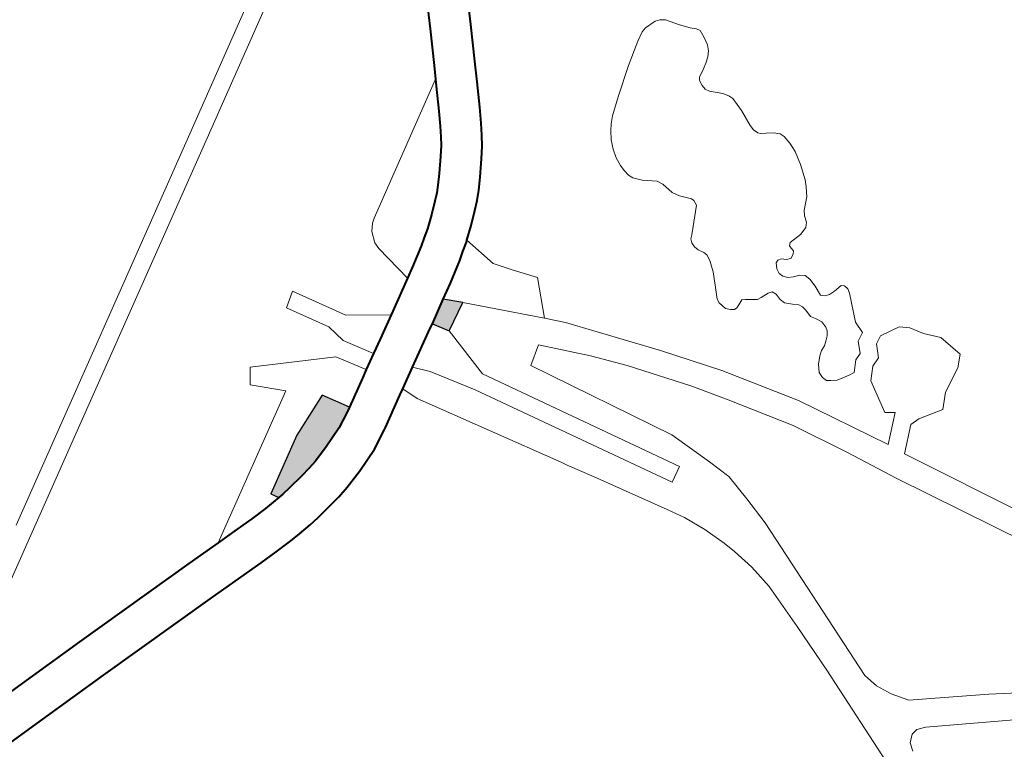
# Model space of a CAD drawing. Header units: metres. Extents: x 148316 to 148653, y 486436 to 486744.
# Tile 74 of 110: x 148541.3 to 148544.65, y 486726.18 to 486728.67. Entities that reach past the tile are written whole.
import ezdxf

# ---------------------------------------------------------------- set-up
doc = ezdxf.new("R2010")
doc.units = ezdxf.units.M
doc.header["$MEASUREMENT"] = 0
for name, color, linetype, lineweight in [('WVB-pen-brm-dik 018', 6, 'Continuous', 13), ('WVB-pen-dik 035', 1, 'Continuous', 40), ('WVB-raster-20%', 254, 'Continuous', 30), ('WVB-raster-60%', 253, 'Continuous', 30)]:
    doc.layers.add(name, color=color, linetype=linetype, lineweight=lineweight)

# ---------------------------------------------------------------- blocks, each defined once
blk = doc.blocks.new('INZET')
at = {"layer": 'WVB-raster-20%'}
for points in [[(-0.089831, -0.01951), (-0.089993, -0.019246), (-0.0896, -0.019014), (-0.089361, -0.019252)], [(-0.093839, -0.020141), (-0.093916, -0.020011), (-0.092977, -0.019453), (-0.092229, -0.019149), (-0.091968, -0.019587), (-0.092024, -0.01962), (-0.092037, -0.019627), (-0.09232, -0.019772), (-0.092682, -0.019908), (-0.092972, -0.019998), (-0.09314, -0.020037), (-0.093309, -0.020067), (-0.093596, -0.020114), (-0.09375, -0.020134)]]:
    blk.add_hatch(color=256, dxfattribs=at).paths.add_polyline_path(points)
at = {"layer": 'WVB-pen-brm-dik 018'}
for p, q in [((-0.091581, -0.014273), (-0.088157, -0.012237)), ((-0.088157, -0.012237), (-0.091581, -0.014273)), ((-0.088004, -0.012495), (-0.091428, -0.014531)), ((-0.091428, -0.014531), (-0.088004, -0.012495)), ((-0.09776, -0.017928), (-0.091581, -0.014273)), ((-0.091581, -0.014273), (-0.09776, -0.017928)), ((-0.091428, -0.014531), (-0.097608, -0.018186)), ((-0.097608, -0.018186), (-0.091428, -0.014531)), ((-0.087114, -0.015133), (-0.086881, -0.014708)), ((-0.086267, -0.015045), (-0.086502, -0.015472)), ((-0.087419, -0.01568), (-0.087114, -0.015133)), ((-0.086502, -0.015472), (-0.086808, -0.016021)), ((-0.087534, -0.015885), (-0.087419, -0.01568)), ((-0.089759, -0.017208), (-0.087534, -0.015885)), ((-0.087534, -0.015885), (-0.089759, -0.017208)), ((-0.087593, -0.015989), (-0.087534, -0.015885)), ((-0.087801, -0.016361), (-0.087593, -0.015989)), ((-0.086808, -0.016021), (-0.086982, -0.016331)), ((-0.087934, -0.016584), (-0.087801, -0.016361)), ((-0.086982, -0.016331), (-0.087195, -0.016711)), ((-0.088028, -0.016736), (-0.087934, -0.016584)), ((-0.088112, -0.016858), (-0.088028, -0.016736)), ((-0.087195, -0.016711), (-0.087335, -0.016947)), ((-0.088227, -0.017005), (-0.088112, -0.016858)), ((-0.088414, -0.01723), (-0.088227, -0.017005)), ((-0.087335, -0.016947), (-0.087441, -0.017119)), ((-0.089919, -0.017368), (-0.08983, -0.017263)), ((-0.08983, -0.017263), (-0.089919, -0.017368)), ((-0.08983, -0.017263), (-0.089759, -0.017208)), ((-0.089759, -0.017208), (-0.08983, -0.017263)), ((-0.088546, -0.017378), (-0.088414, -0.01723)), ((-0.087547, -0.017273), (-0.087683, -0.017445)), ((-0.087441, -0.017119), (-0.087547, -0.017273)), ((-0.084199, -0.01727), (-0.08435, -0.017354)), ((-0.084199, -0.01727), (-0.08435, -0.017354)), ((-0.084112, -0.017246), (-0.084199, -0.01727)), ((-0.084112, -0.017246), (-0.084199, -0.01727)), ((-0.083911, -0.017246), (-0.084112, -0.017246)), ((-0.083911, -0.017246), (-0.084112, -0.017246)), ((-0.083834, -0.017279), (-0.083911, -0.017246)), ((-0.083834, -0.017279), (-0.083911, -0.017246)), ((-0.09186, -0.017587), (-0.091615, -0.017412)), ((-0.091615, -0.017412), (-0.09186, -0.017587)), ((-0.091615, -0.017412), (-0.09111, -0.018275)), ((-0.09111, -0.018275), (-0.091615, -0.017412)), ((-0.08999, -0.017556), (-0.089919, -0.017368)), ((-0.089919, -0.017368), (-0.08999, -0.017556)), ((-0.088637, -0.017473), (-0.088546, -0.017378)), ((-0.087683, -0.017445), (-0.087883, -0.017687)), ((-0.08435, -0.017354), (-0.084718, -0.0176)), ((-0.08435, -0.017354), (-0.084718, -0.0176)), ((-0.083757, -0.017333), (-0.083834, -0.017279)), ((-0.083757, -0.017333), (-0.083834, -0.017279)), ((-0.083611, -0.017543), (-0.083757, -0.017333)), ((-0.083611, -0.017543), (-0.083757, -0.017333)), ((-0.091461, -0.018269), (-0.09186, -0.017587)), ((-0.09186, -0.017587), (-0.091461, -0.018269)), ((-0.089993, -0.017676), (-0.08999, -0.017556)), ((-0.08999, -0.017556), (-0.089993, -0.017676)), ((-0.088928, -0.017728), (-0.088747, -0.017571)), ((-0.088747, -0.017571), (-0.088637, -0.017473)), ((-0.084718, -0.0176), (-0.085175, -0.017935)), ((-0.084718, -0.0176), (-0.085175, -0.017935)), ((-0.083494, -0.017687), (-0.083611, -0.017543)), ((-0.083494, -0.017687), (-0.083611, -0.017543)), ((-0.089886, -0.01837), (-0.089993, -0.017676)), ((-0.089993, -0.017676), (-0.089886, -0.01837)), ((-0.089126, -0.017883), (-0.088928, -0.017728)), ((-0.087883, -0.017687), (-0.088031, -0.017852)), ((-0.083414, -0.017765), (-0.083494, -0.017687)), ((-0.083414, -0.017765), (-0.083494, -0.017687)), ((-0.08338, -0.017825), (-0.083414, -0.017765)), ((-0.08338, -0.017825), (-0.083414, -0.017765)), ((-0.089256, -0.017971), (-0.089126, -0.017883)), ((-0.088031, -0.017852), (-0.088151, -0.017979)), ((-0.085175, -0.017935), (-0.08544, -0.018139)), ((-0.085175, -0.017935), (-0.08544, -0.018139)), ((-0.083392, -0.01796), (-0.08338, -0.017825)), ((-0.083392, -0.01796), (-0.08338, -0.017825)), ((-0.093126, -0.018293), (-0.09295, -0.01805)), ((-0.09295, -0.01805), (-0.093126, -0.018293)), ((-0.09295, -0.01805), (-0.091657, -0.018753)), ((-0.091657, -0.018753), (-0.09295, -0.01805)), ((-0.089706, -0.018264), (-0.08938, -0.018059)), ((-0.08938, -0.018059), (-0.089256, -0.017971)), ((-0.088286, -0.018097), (-0.088483, -0.018269)), ((-0.088151, -0.017979), (-0.088286, -0.018097)), ((-0.083466, -0.018188), (-0.083417, -0.018095)), ((-0.083466, -0.018188), (-0.083417, -0.018095)), ((-0.083417, -0.018095), (-0.083392, -0.01796)), ((-0.083417, -0.018095), (-0.083392, -0.01796)), ((-0.097608, -0.018186), (-0.101085, -0.020238)), ((-0.101085, -0.020238), (-0.097608, -0.018186)), ((-0.0914, -0.018599), (-0.091461, -0.018269)), ((-0.091461, -0.018269), (-0.0914, -0.018599)), ((-0.09111, -0.018275), (-0.090477, -0.018718)), ((-0.090477, -0.018718), (-0.09111, -0.018275)), ((-0.089886, -0.01837), (-0.089706, -0.018264)), ((-0.088483, -0.018269), (-0.088687, -0.018428)), ((-0.085536, -0.018241), (-0.085607, -0.018331)), ((-0.085536, -0.018241), (-0.085607, -0.018331)), ((-0.08544, -0.018139), (-0.085536, -0.018241)), ((-0.08544, -0.018139), (-0.085536, -0.018241)), ((-0.083621, -0.018333), (-0.083531, -0.018264)), ((-0.083621, -0.018333), (-0.083531, -0.018264)), ((-0.083531, -0.018264), (-0.083466, -0.018188)), ((-0.083531, -0.018264), (-0.083466, -0.018188)), ((-0.092691, -0.01873), (-0.093126, -0.018293)), ((-0.093126, -0.018293), (-0.092691, -0.01873)), ((-0.090418, -0.018684), (-0.089886, -0.01837)), ((-0.088714, -0.01845), (-0.088857, -0.018545)), ((-0.088687, -0.018428), (-0.088714, -0.01845)), ((-0.088554, -0.019011), (-0.088687, -0.018428)), ((-0.088687, -0.018428), (-0.088554, -0.019011)), ((-0.085607, -0.018331), (-0.085697, -0.01846)), ((-0.085607, -0.018331), (-0.085697, -0.01846)), ((-0.083846, -0.018459), (-0.083751, -0.018411)), ((-0.083846, -0.018459), (-0.083751, -0.018411)), ((-0.083751, -0.018411), (-0.083621, -0.018333)), ((-0.083751, -0.018411), (-0.083621, -0.018333)), ((-0.091103, -0.019081), (-0.0914, -0.018599)), ((-0.0914, -0.018599), (-0.091103, -0.019081)), ((-0.088857, -0.018545), (-0.08899, -0.018641)), ((-0.085762, -0.01861), (-0.085802, -0.018763)), ((-0.085762, -0.01861), (-0.085802, -0.018763)), ((-0.085697, -0.01846), (-0.085762, -0.01861)), ((-0.085697, -0.01846), (-0.085762, -0.01861)), ((-0.083896, -0.018603), (-0.08388, -0.01851)), ((-0.083896, -0.018603), (-0.08388, -0.01851)), ((-0.08389, -0.018684), (-0.083896, -0.018603)), ((-0.08389, -0.018684), (-0.083896, -0.018603)), ((-0.08388, -0.01851), (-0.083846, -0.018459)), ((-0.08388, -0.01851), (-0.083846, -0.018459)), ((-0.095132, -0.02017), (-0.092691, -0.01873)), ((-0.092691, -0.01873), (-0.095132, -0.02017)), ((-0.091657, -0.018753), (-0.091363, -0.019231)), ((-0.091363, -0.019231), (-0.091657, -0.018753)), ((-0.090869, -0.018945), (-0.090477, -0.018718)), ((-0.090477, -0.018718), (-0.090418, -0.018684)), ((-0.08899, -0.018641), (-0.089342, -0.018862)), ((-0.085802, -0.018763), (-0.085818, -0.01891)), ((-0.085802, -0.018763), (-0.085818, -0.01891)), ((-0.083846, -0.018756), (-0.08389, -0.018684)), ((-0.083846, -0.018756), (-0.08389, -0.018684)), ((-0.083686, -0.018921), (-0.083846, -0.018756)), ((-0.083686, -0.018921), (-0.083846, -0.018756)), ((-0.091103, -0.019081), (-0.090869, -0.018945)), ((-0.089342, -0.018862), (-0.0896, -0.019014)), ((-0.085818, -0.01891), (-0.085818, -0.019018)), ((-0.085818, -0.01891), (-0.085818, -0.019018)), ((-0.083624, -0.019013), (-0.083686, -0.018921)), ((-0.083624, -0.019013), (-0.083686, -0.018921)), ((-0.091363, -0.019231), (-0.091103, -0.019081)), ((-0.0896, -0.019014), (-0.089361, -0.019252)), ((-0.088353, -0.019289), (-0.088554, -0.019011)), ((-0.088554, -0.019011), (-0.088353, -0.019289)), ((-0.085818, -0.019018), (-0.085805, -0.019123)), ((-0.085818, -0.019018), (-0.085805, -0.019123)), ((-0.085805, -0.019123), (-0.085771, -0.019201)), ((-0.085805, -0.019123), (-0.085771, -0.019201)), ((-0.083599, -0.019088), (-0.083624, -0.019013)), ((-0.083599, -0.019088), (-0.083624, -0.019013)), ((-0.083596, -0.019342), (-0.083599, -0.019088)), ((-0.083596, -0.019342), (-0.083599, -0.019088)), ((-0.092977, -0.019453), (-0.092229, -0.019149)), ((-0.092229, -0.019149), (-0.091968, -0.019587)), ((-0.091504, -0.019313), (-0.091363, -0.019231)), ((-0.090065, -0.019288), (-0.090518, -0.019551)), ((-0.089993, -0.019246), (-0.090065, -0.019288)), ((-0.089831, -0.01951), (-0.089993, -0.019246)), ((-0.089361, -0.019252), (-0.089831, -0.01951)), ((-0.089361, -0.019252), (-0.088381, -0.020281)), ((-0.088381, -0.020281), (-0.089361, -0.019252)), ((-0.088075, -0.019642), (-0.088353, -0.019289)), ((-0.088353, -0.019289), (-0.088075, -0.019642)), ((-0.085771, -0.019201), (-0.085663, -0.019324)), ((-0.085771, -0.019201), (-0.085663, -0.019324)), ((-0.093916, -0.020011), (-0.092977, -0.019453)), ((-0.091968, -0.019587), (-0.091504, -0.019313)), ((-0.085663, -0.019324), (-0.085465, -0.019486)), ((-0.085663, -0.019324), (-0.085465, -0.019486)), ((-0.083621, -0.019635), (-0.083596, -0.019342)), ((-0.083621, -0.019635), (-0.083596, -0.019342)), ((-0.090518, -0.019551), (-0.090697, -0.019655)), ((-0.089791, -0.020437), (-0.089831, -0.01951)), ((-0.089831, -0.01951), (-0.089791, -0.020437)), ((-0.085465, -0.019486), (-0.085415, -0.019588)), ((-0.085465, -0.019486), (-0.085415, -0.019588)), ((-0.085415, -0.019588), (-0.085369, -0.019795)), ((-0.085415, -0.019588), (-0.085369, -0.019795)), ((-0.090697, -0.019655), (-0.091046, -0.019857)), ((-0.090697, -0.019655), (-0.090498, -0.019889)), ((-0.090498, -0.019889), (-0.090697, -0.019655)), ((-0.088381, -0.020281), (-0.088075, -0.019642)), ((-0.088075, -0.019642), (-0.088381, -0.020281)), ((-0.085369, -0.019795), (-0.085301, -0.019915)), ((-0.085369, -0.019795), (-0.085301, -0.019915)), ((-0.083621, -0.019731), (-0.083621, -0.019635)), ((-0.083621, -0.019731), (-0.083621, -0.019635)), ((-0.083587, -0.019812), (-0.083621, -0.019731)), ((-0.083587, -0.019812), (-0.083621, -0.019731)), ((-0.091151, -0.019917), (-0.091668, -0.020223)), ((-0.091046, -0.019857), (-0.091151, -0.019917)), ((-0.091046, -0.019857), (-0.090941, -0.020134)), ((-0.090941, -0.020134), (-0.091046, -0.019857)), ((-0.090498, -0.019889), (-0.090052, -0.020584)), ((-0.090052, -0.020584), (-0.090498, -0.019889)), ((-0.085301, -0.019915), (-0.085162, -0.020071)), ((-0.085301, -0.019915), (-0.085162, -0.020071)), ((-0.083553, -0.019854), (-0.083587, -0.019812)), ((-0.083553, -0.019854), (-0.083587, -0.019812)), ((-0.083478, -0.019899), (-0.083553, -0.019854)), ((-0.083478, -0.019899), (-0.083553, -0.019854)), ((-0.083373, -0.019965), (-0.083478, -0.019899)), ((-0.083373, -0.019965), (-0.083478, -0.019899)), ((-0.093839, -0.020141), (-0.093916, -0.020011)), ((-0.085162, -0.020071), (-0.085143, -0.020119)), ((-0.085162, -0.020071), (-0.085143, -0.020119)), ((-0.085143, -0.020119), (-0.085156, -0.020212)), ((-0.085143, -0.020119), (-0.085156, -0.020212)), ((-0.08329, -0.020046), (-0.083373, -0.019965)), ((-0.08329, -0.020046), (-0.083373, -0.019965)), ((-0.083259, -0.020123), (-0.08329, -0.020046)), ((-0.083259, -0.020123), (-0.08329, -0.020046)), ((-0.083247, -0.02027), (-0.083259, -0.020123)), ((-0.083247, -0.02027), (-0.083259, -0.020123)), ((-0.099311, -0.020189), (-0.098034, -0.020178)), ((-0.098034, -0.020178), (-0.095744, -0.02017)), ((-0.095744, -0.02017), (-0.095132, -0.02017)), ((-0.095132, -0.02017), (-0.094732, -0.02017)), ((-0.094732, -0.02017), (-0.094424, -0.02017)), ((-0.094424, -0.02017), (-0.094132, -0.020162)), ((-0.094132, -0.020162), (-0.093966, -0.020152)), ((-0.093966, -0.020152), (-0.093839, -0.020141)), ((-0.091699, -0.020241), (-0.092037, -0.020414)), ((-0.091668, -0.020223), (-0.091699, -0.020241)), ((-0.090941, -0.020134), (-0.089568, -0.022454)), ((-0.089568, -0.022454), (-0.090941, -0.020134)), ((-0.088133, -0.020542), (-0.088381, -0.020281)), ((-0.088381, -0.020281), (-0.088133, -0.020542)), ((-0.085156, -0.020212), (-0.085514, -0.020578)), ((-0.085156, -0.020212), (-0.085514, -0.020578)), ((-0.083259, -0.020441), (-0.083247, -0.02027)), ((-0.083259, -0.020441), (-0.083247, -0.02027)), ((-0.092037, -0.020414), (-0.092455, -0.02057)), ((-0.087971, -0.023668), (-0.089791, -0.020437)), ((-0.089791, -0.020437), (-0.087971, -0.023668)), ((-0.083312, -0.020672), (-0.083259, -0.020441)), ((-0.083312, -0.020672), (-0.083259, -0.020441)), ((-0.092455, -0.02057), (-0.09279, -0.020675)), ((-0.090052, -0.020584), (-0.088232, -0.023815)), ((-0.088232, -0.023815), (-0.090052, -0.020584)), ((-0.089038, -0.020798), (-0.088728, -0.020588)), ((-0.088728, -0.020588), (-0.089038, -0.020798)), ((-0.088728, -0.020588), (-0.088113, -0.021253)), ((-0.088113, -0.021253), (-0.088728, -0.020588)), ((-0.087089, -0.021874), (-0.088133, -0.020542)), ((-0.088133, -0.020542), (-0.087089, -0.021874)), ((-0.085566, -0.020623), (-0.085594, -0.020686)), ((-0.085566, -0.020623), (-0.085594, -0.020686)), ((-0.085514, -0.020578), (-0.085566, -0.020623)), ((-0.085514, -0.020578), (-0.085566, -0.020623)), ((-0.093191, -0.020757), (-0.093495, -0.020807)), ((-0.093, -0.020723), (-0.093191, -0.020757)), ((-0.09279, -0.020675), (-0.093, -0.020723)), ((-0.087766, -0.023158), (-0.089038, -0.020798)), ((-0.089038, -0.020798), (-0.087766, -0.023158)), ((-0.085594, -0.020686), (-0.085597, -0.02077)), ((-0.085594, -0.020686), (-0.085597, -0.02077)), ((-0.085597, -0.02077), (-0.085573, -0.020851)), ((-0.085597, -0.02077), (-0.085573, -0.020851)), ((-0.083395, -0.020933), (-0.083312, -0.020672)), ((-0.083395, -0.020933), (-0.083312, -0.020672)), ((-0.099306, -0.020889), (-0.100207, -0.020894)), ((-0.098029, -0.020878), (-0.099306, -0.020889)), ((-0.095743, -0.02087), (-0.098029, -0.020878)), ((-0.094732, -0.02087), (-0.095743, -0.02087)), ((-0.094415, -0.02087), (-0.094732, -0.02087)), ((-0.094101, -0.020862), (-0.094415, -0.02087)), ((-0.093916, -0.02085), (-0.094101, -0.020862)), ((-0.093676, -0.02083), (-0.093916, -0.02085)), ((-0.093495, -0.020807), (-0.093676, -0.02083)), ((-0.085573, -0.020851), (-0.085523, -0.020941)), ((-0.085573, -0.020851), (-0.085523, -0.020941)), ((-0.085523, -0.020941), (-0.085505, -0.021004)), ((-0.085523, -0.020941), (-0.085505, -0.021004)), ((-0.083454, -0.021038), (-0.083395, -0.020933)), ((-0.083454, -0.021038), (-0.083395, -0.020933)), ((-0.085517, -0.021112), (-0.085582, -0.021304)), ((-0.085517, -0.021112), (-0.085582, -0.021304)), ((-0.085505, -0.021004), (-0.085517, -0.021112)), ((-0.085505, -0.021004), (-0.085517, -0.021112)), ((-0.08354, -0.021185), (-0.083454, -0.021038)), ((-0.08354, -0.021185), (-0.083454, -0.021038)), ((-0.088113, -0.021253), (-0.087703, -0.021753)), ((-0.087703, -0.021753), (-0.088113, -0.021253)), ((-0.085582, -0.021304), (-0.085669, -0.021472)), ((-0.085582, -0.021304), (-0.085669, -0.021472)), ((-0.083707, -0.021344), (-0.08354, -0.021185)), ((-0.083707, -0.021344), (-0.08354, -0.021185)), ((-0.085669, -0.021472), (-0.085795, -0.021721)), ((-0.085669, -0.021472), (-0.085795, -0.021721)), ((-0.083793, -0.021533), (-0.083763, -0.021428)), ((-0.083793, -0.021533), (-0.083763, -0.021428)), ((-0.083763, -0.021428), (-0.083707, -0.021344)), ((-0.083763, -0.021428), (-0.083707, -0.021344)), ((-0.084, -0.021644), (-0.083861, -0.021602)), ((-0.084, -0.021644), (-0.083861, -0.021602)), ((-0.083861, -0.021602), (-0.083793, -0.021533)), ((-0.083861, -0.021602), (-0.083793, -0.021533)), ((-0.087703, -0.021753), (-0.087021, -0.022664)), ((-0.087021, -0.022664), (-0.087703, -0.021753)), ((-0.085795, -0.021721), (-0.085805, -0.02179)), ((-0.085795, -0.021721), (-0.085805, -0.02179)), ((-0.085805, -0.02179), (-0.085789, -0.021865)), ((-0.085805, -0.02179), (-0.085789, -0.021865)), ((-0.084668, -0.021887), (-0.084619, -0.0218)), ((-0.084668, -0.021887), (-0.084619, -0.0218)), ((-0.084619, -0.0218), (-0.084572, -0.021779)), ((-0.084619, -0.0218), (-0.084572, -0.021779)), ((-0.084572, -0.021779), (-0.084504, -0.021797)), ((-0.084572, -0.021779), (-0.084504, -0.021797)), ((-0.084504, -0.021797), (-0.084445, -0.021851)), ((-0.084504, -0.021797), (-0.084445, -0.021851)), ((-0.0843, -0.021845), (-0.08426, -0.0218)), ((-0.0843, -0.021845), (-0.08426, -0.0218)), ((-0.084266, -0.021692), (-0.084223, -0.021656)), ((-0.084266, -0.021692), (-0.084223, -0.021656)), ((-0.084266, -0.02174), (-0.084266, -0.021692)), ((-0.084266, -0.02174), (-0.084266, -0.021692)), ((-0.08426, -0.0218), (-0.084266, -0.02174)), ((-0.08426, -0.0218), (-0.084266, -0.02174)), ((-0.084223, -0.021656), (-0.084, -0.021644)), ((-0.084223, -0.021656), (-0.084, -0.021644)), ((-0.086437, -0.022754), (-0.087089, -0.021874)), ((-0.087089, -0.021874), (-0.086437, -0.022754)), ((-0.085789, -0.021865), (-0.085771, -0.021931)), ((-0.085789, -0.021865), (-0.085771, -0.021931)), ((-0.085771, -0.021931), (-0.085715, -0.021996)), ((-0.085771, -0.021931), (-0.085715, -0.021996)), ((-0.085554, -0.022014), (-0.085464, -0.021972)), ((-0.085554, -0.022014), (-0.085464, -0.021972)), ((-0.085464, -0.021972), (-0.085409, -0.022005)), ((-0.085464, -0.021972), (-0.085409, -0.022005)), ((-0.084684, -0.021977), (-0.084668, -0.021887)), ((-0.084684, -0.021977), (-0.084668, -0.021887)), ((-0.084445, -0.021851), (-0.084374, -0.021881)), ((-0.084445, -0.021851), (-0.084374, -0.021881)), ((-0.084374, -0.021881), (-0.0843, -0.021845)), ((-0.084374, -0.021881), (-0.0843, -0.021845)), ((-0.085715, -0.021996), (-0.085659, -0.022035)), ((-0.085715, -0.021996), (-0.085659, -0.022035)), ((-0.085659, -0.022035), (-0.08561, -0.022035)), ((-0.085659, -0.022035), (-0.08561, -0.022035)), ((-0.08561, -0.022035), (-0.085554, -0.022014)), ((-0.08561, -0.022035), (-0.085554, -0.022014)), ((-0.085409, -0.022005), (-0.085242, -0.022125)), ((-0.085409, -0.022005), (-0.085242, -0.022125)), ((-0.085242, -0.022125), (-0.085171, -0.022131)), ((-0.085242, -0.022125), (-0.085171, -0.022131)), ((-0.085171, -0.022131), (-0.085029, -0.02214)), ((-0.085171, -0.022131), (-0.085029, -0.02214)), ((-0.085029, -0.02214), (-0.084961, -0.022164)), ((-0.085029, -0.02214), (-0.084961, -0.022164)), ((-0.084659, -0.022049), (-0.084684, -0.021977)), ((-0.084659, -0.022049), (-0.084684, -0.021977)), ((-0.0846, -0.022118), (-0.084659, -0.022049)), ((-0.0846, -0.022118), (-0.084659, -0.022049)), ((-0.084517, -0.022166), (-0.0846, -0.022118)), ((-0.084517, -0.022166), (-0.0846, -0.022118)), ((-0.084961, -0.022164), (-0.084927, -0.022233)), ((-0.084961, -0.022164), (-0.084927, -0.022233)), ((-0.084927, -0.022233), (-0.084924, -0.022346)), ((-0.084927, -0.022233), (-0.084924, -0.022346)), ((-0.084411, -0.022205), (-0.084517, -0.022166)), ((-0.084411, -0.022205), (-0.084517, -0.022166)), ((-0.084343, -0.022259), (-0.084411, -0.022205)), ((-0.084343, -0.022259), (-0.084411, -0.022205)), ((-0.084313, -0.022358), (-0.084343, -0.022259)), ((-0.084313, -0.022358), (-0.084343, -0.022259)), ((-0.089568, -0.022454), (-0.089517, -0.02254)), ((-0.089517, -0.02254), (-0.089568, -0.022454)), ((-0.084924, -0.022346), (-0.084896, -0.022436)), ((-0.084924, -0.022346), (-0.084896, -0.022436)), ((-0.084896, -0.022436), (-0.084801, -0.022535)), ((-0.084896, -0.022436), (-0.084801, -0.022535)), ((-0.084309, -0.022505), (-0.084313, -0.022358)), ((-0.084309, -0.022505), (-0.084313, -0.022358)), ((-0.089517, -0.02254), (-0.089262, -0.022971)), ((-0.089262, -0.022971), (-0.089517, -0.02254)), ((-0.084801, -0.022535), (-0.08472, -0.022604)), ((-0.084801, -0.022535), (-0.08472, -0.022604)), ((-0.08472, -0.022604), (-0.084689, -0.022669)), ((-0.08472, -0.022604), (-0.084689, -0.022669)), ((-0.084325, -0.022683), (-0.084309, -0.022505)), ((-0.084325, -0.022683), (-0.084309, -0.022505)), ((-0.087021, -0.022664), (-0.086642, -0.023225)), ((-0.086642, -0.023225), (-0.087021, -0.022664)), ((-0.085667, -0.023931), (-0.086437, -0.022754)), ((-0.086437, -0.022754), (-0.085667, -0.023931)), ((-0.084689, -0.022669), (-0.084677, -0.02275)), ((-0.084689, -0.022669), (-0.084677, -0.02275)), ((-0.084677, -0.02275), (-0.084671, -0.022882)), ((-0.084677, -0.02275), (-0.084671, -0.022882)), ((-0.084266, -0.022737), (-0.084325, -0.022683)), ((-0.084266, -0.022737), (-0.084325, -0.022683)), ((-0.084192, -0.022764), (-0.084266, -0.022737)), ((-0.084192, -0.022764), (-0.084266, -0.022737)), ((-0.08409, -0.022764), (-0.084192, -0.022764)), ((-0.08409, -0.022764), (-0.084192, -0.022764)), ((-0.083944, -0.022755), (-0.08409, -0.022764)), ((-0.083944, -0.022755), (-0.08409, -0.022764)), ((-0.083898, -0.022794), (-0.083944, -0.022755)), ((-0.083898, -0.022794), (-0.083944, -0.022755)), ((-0.08388, -0.022866), (-0.083898, -0.022794)), ((-0.08388, -0.022866), (-0.083898, -0.022794)), ((-0.089262, -0.022971), (-0.088569, -0.024142)), ((-0.088569, -0.024142), (-0.089262, -0.022971)), ((-0.084671, -0.022882), (-0.084624, -0.02296)), ((-0.084671, -0.022882), (-0.084624, -0.02296)), ((-0.084624, -0.02296), (-0.084569, -0.023071)), ((-0.084624, -0.02296), (-0.084569, -0.023071)), ((-0.084105, -0.023403), (-0.083901, -0.022947)), ((-0.084105, -0.023403), (-0.083901, -0.022947)), ((-0.083901, -0.022947), (-0.08388, -0.022866)), ((-0.083901, -0.022947), (-0.08388, -0.022866)), ((-0.084569, -0.023071), (-0.084563, -0.023182)), ((-0.084569, -0.023071), (-0.084563, -0.023182)), ((-0.087508, -0.023902), (-0.087766, -0.023158)), ((-0.087766, -0.023158), (-0.087508, -0.023902)), ((-0.086642, -0.023225), (-0.08599, -0.024226)), ((-0.08599, -0.024226), (-0.086642, -0.023225)), ((-0.084634, -0.023317), (-0.084704, -0.023373)), ((-0.084634, -0.023317), (-0.084704, -0.023373)), ((-0.084581, -0.023245), (-0.084634, -0.023317)), ((-0.084581, -0.023245), (-0.084634, -0.023317)), ((-0.084563, -0.023182), (-0.084581, -0.023245)), ((-0.084563, -0.023182), (-0.084581, -0.023245)), ((-0.084856, -0.023463), (-0.084933, -0.02352)), ((-0.084856, -0.023463), (-0.084933, -0.02352)), ((-0.084769, -0.023424), (-0.084856, -0.023463)), ((-0.084769, -0.023424), (-0.084856, -0.023463)), ((-0.084704, -0.023373), (-0.084769, -0.023424)), ((-0.084704, -0.023373), (-0.084769, -0.023424)), ((-0.084108, -0.023616), (-0.084105, -0.023403)), ((-0.084108, -0.023616), (-0.084105, -0.023403)), ((-0.085033, -0.023625), (-0.085107, -0.023745)), ((-0.085033, -0.023625), (-0.085107, -0.023745)), ((-0.084933, -0.02352), (-0.085033, -0.023625)), ((-0.084933, -0.02352), (-0.085033, -0.023625)), ((-0.084256, -0.023698), (-0.084108, -0.023616)), ((-0.084256, -0.023698), (-0.084108, -0.023616)), ((-0.088232, -0.023815), (-0.087971, -0.023668)), ((-0.087971, -0.023668), (-0.088232, -0.023815)), ((-0.085107, -0.023745), (-0.085107, -0.023847)), ((-0.085107, -0.023745), (-0.085107, -0.023847)), ((-0.08435, -0.023887), (-0.084256, -0.023698)), ((-0.08435, -0.023887), (-0.084256, -0.023698)), ((-0.087387, -0.024296), (-0.087508, -0.023902)), ((-0.087508, -0.023902), (-0.087387, -0.024296)), ((-0.084858, -0.025429), (-0.085667, -0.023931)), ((-0.085667, -0.023931), (-0.084858, -0.025429)), ((-0.085107, -0.023847), (-0.085082, -0.023928)), ((-0.085107, -0.023847), (-0.085082, -0.023928)), ((-0.085082, -0.023928), (-0.085023, -0.02397)), ((-0.085082, -0.023928), (-0.085023, -0.02397)), ((-0.085023, -0.02397), (-0.084931, -0.024027)), ((-0.085023, -0.02397), (-0.084931, -0.024027)), ((-0.084618, -0.024089), (-0.084474, -0.023932)), ((-0.084618, -0.024089), (-0.084474, -0.023932)), ((-0.084474, -0.023932), (-0.08435, -0.023887)), ((-0.084474, -0.023932), (-0.08435, -0.023887)), ((-0.084029, -0.023915), (-0.084135, -0.024128)), ((-0.084135, -0.024128), (-0.084029, -0.023915)), ((-0.083893, -0.02384), (-0.084029, -0.023915)), ((-0.084029, -0.023915), (-0.083893, -0.02384)), ((-0.083544, -0.0239), (-0.083893, -0.02384)), ((-0.083893, -0.02384), (-0.083544, -0.0239)), ((-0.083407, -0.024022), (-0.083544, -0.0239)), ((-0.083544, -0.0239), (-0.083407, -0.024022)), ((-0.088569, -0.024142), (-0.088408, -0.024426)), ((-0.088408, -0.024426), (-0.088569, -0.024142)), ((-0.084931, -0.024027), (-0.084717, -0.024078)), ((-0.084931, -0.024027), (-0.084717, -0.024078)), ((-0.084717, -0.024078), (-0.084618, -0.024089)), ((-0.084717, -0.024078), (-0.084618, -0.024089)), ((-0.084135, -0.024128), (-0.084302, -0.024188)), ((-0.084302, -0.024188), (-0.084135, -0.024128)), ((-0.083271, -0.024234), (-0.083407, -0.024022)), ((-0.083407, -0.024022), (-0.083271, -0.024234)), ((-0.087356, -0.024782), (-0.087387, -0.024296)), ((-0.087387, -0.024296), (-0.087356, -0.024782)), ((-0.08599, -0.024226), (-0.085505, -0.025136)), ((-0.085505, -0.025136), (-0.08599, -0.024226)), ((-0.084302, -0.024188), (-0.084469, -0.024371)), ((-0.084469, -0.024371), (-0.084302, -0.024188)), ((-0.083074, -0.024462), (-0.083271, -0.024234)), ((-0.083271, -0.024234), (-0.083074, -0.024462)), ((-0.088408, -0.024426), (-0.088243, -0.024796)), ((-0.088243, -0.024796), (-0.088408, -0.024426)), ((-0.084469, -0.024371), (-0.08459, -0.024947)), ((-0.08459, -0.024947), (-0.084469, -0.024371)), ((-0.082968, -0.024886), (-0.083074, -0.024462)), ((-0.083074, -0.024462), (-0.082968, -0.024886)), ((-0.088243, -0.024796), (-0.088111, -0.025174)), ((-0.088111, -0.025174), (-0.088243, -0.024796)), ((-0.087341, -0.025297), (-0.087356, -0.024782)), ((-0.087356, -0.024782), (-0.087341, -0.025297)), ((-0.08459, -0.024947), (-0.084447, -0.025048)), ((-0.084447, -0.025048), (-0.08459, -0.024947)), ((-0.083135, -0.025053), (-0.082968, -0.024886)), ((-0.082968, -0.024886), (-0.083135, -0.025053)), ((-0.085505, -0.025136), (-0.08508, -0.025971)), ((-0.08508, -0.025971), (-0.085505, -0.025136)), ((-0.084447, -0.025048), (-0.084858, -0.025429)), ((-0.084858, -0.025429), (-0.084447, -0.025048)), ((-0.083544, -0.025266), (-0.083135, -0.025053)), ((-0.083135, -0.025053), (-0.083544, -0.025266)), ((-0.088111, -0.025174), (-0.088049, -0.02539)), ((-0.088049, -0.02539), (-0.088111, -0.025174)), ((-0.087462, -0.028402), (-0.087341, -0.025297)), ((-0.087341, -0.025297), (-0.087462, -0.028402)), ((-0.083756, -0.025478), (-0.083544, -0.025266)), ((-0.083544, -0.025266), (-0.083756, -0.025478)), ((-0.088049, -0.02539), (-0.087966, -0.025782)), ((-0.087966, -0.025782), (-0.088049, -0.02539)), ((-0.084725, -0.025715), (-0.084348, -0.025372)), ((-0.084348, -0.025372), (-0.084725, -0.025715)), ((-0.084348, -0.025372), (-0.084181, -0.025372)), ((-0.084181, -0.025372), (-0.084348, -0.025372)), ((-0.084181, -0.025372), (-0.083756, -0.025478)), ((-0.083756, -0.025478), (-0.084181, -0.025372)), ((-0.087966, -0.025782), (-0.087915, -0.026221)), ((-0.087915, -0.026221), (-0.087966, -0.025782)), ((-0.083076, -0.028837), (-0.084725, -0.025715)), ((-0.084725, -0.025715), (-0.083076, -0.028837)), ((-0.08508, -0.025971), (-0.082082, -0.031556)), ((-0.082082, -0.031556), (-0.08508, -0.025971)), ((-0.087915, -0.026221), (-0.08792, -0.027053)), ((-0.08792, -0.027053), (-0.087915, -0.026221)), ((-0.08792, -0.027053), (-0.08794, -0.027954)), ((-0.08794, -0.027954), (-0.08792, -0.027053)), ((-0.08794, -0.027954), (-0.088022, -0.029939)), ((-0.088022, -0.029939), (-0.08794, -0.027954)), ((-0.087402, -0.02866), (-0.087462, -0.028402)), ((-0.087462, -0.028402), (-0.087402, -0.02866)), ((-0.08728, -0.028918), (-0.087402, -0.02866)), ((-0.087402, -0.02866), (-0.08728, -0.028918)), ((-0.087098, -0.029176), (-0.08728, -0.028918)), ((-0.08728, -0.028918), (-0.087098, -0.029176)), ((-0.086774, -0.029375), (-0.087098, -0.029176)), ((-0.087098, -0.029176), (-0.086774, -0.029375)), ((-0.085929, -0.029883), (-0.086774, -0.029375)), ((-0.086774, -0.029375), (-0.085929, -0.029883)), ((-0.087388, -0.029682), (-0.0875, -0.029782)), ((-0.0875, -0.029782), (-0.087388, -0.029682)), ((-0.087274, -0.029663), (-0.087388, -0.029682)), ((-0.087388, -0.029682), (-0.087274, -0.029663)), ((-0.087128, -0.029718), (-0.087274, -0.029663)), ((-0.087274, -0.029663), (-0.087128, -0.029718)), ((-0.0875, -0.029782), (-0.087544, -0.029924)), ((-0.087544, -0.029924), (-0.0875, -0.029782)), ((-0.085252, -0.030838), (-0.087128, -0.029718)), ((-0.087128, -0.029718), (-0.085252, -0.030838)), ((-0.084994, -0.030496), (-0.085929, -0.029883)), ((-0.085929, -0.029883), (-0.084994, -0.030496))]:
    blk.add_line(p, q, dxfattribs=at)
at = {"layer": 'WVB-pen-dik 035', "flags": 128}
for points in [[(-0.086881, -0.014708), (-0.087114, -0.015133), (-0.087419, -0.01568), (-0.087534, -0.015885)], [(-0.086982, -0.016331), (-0.086808, -0.016021), (-0.086502, -0.015472), (-0.086267, -0.015045)], [(-0.087534, -0.015885), (-0.087593, -0.015989)], [(-0.087593, -0.015989), (-0.087801, -0.016361), (-0.087934, -0.016584), (-0.088028, -0.016736), (-0.088112, -0.016858), (-0.088227, -0.017005), (-0.088414, -0.01723), (-0.088546, -0.017378), (-0.088637, -0.017473), (-0.088747, -0.017571), (-0.088928, -0.017728), (-0.089126, -0.017883), (-0.089256, -0.017971), (-0.08938, -0.018059), (-0.089706, -0.018264), (-0.089886, -0.01837)], [(-0.088687, -0.018428), (-0.088483, -0.018269), (-0.088286, -0.018097), (-0.088151, -0.017979), (-0.088031, -0.017852), (-0.087883, -0.017687), (-0.087683, -0.017445), (-0.087547, -0.017273), (-0.087441, -0.017119), (-0.087335, -0.016947), (-0.087195, -0.016711), (-0.086982, -0.016331)], [(-0.089886, -0.01837), (-0.090418, -0.018684), (-0.090477, -0.018718)], [(-0.0896, -0.019014), (-0.089342, -0.018862), (-0.08899, -0.018641), (-0.088857, -0.018545), (-0.088714, -0.01845), (-0.088687, -0.018428)], [(-0.090477, -0.018718), (-0.090869, -0.018945), (-0.091103, -0.019081)], [(-0.091103, -0.019081), (-0.091363, -0.019231)], [(-0.089993, -0.019246), (-0.0896, -0.019014)], [(-0.091363, -0.019231), (-0.091504, -0.019313), (-0.091968, -0.019587)], [(-0.090697, -0.019655), (-0.090518, -0.019551), (-0.090065, -0.019288), (-0.089993, -0.019246)], [(-0.092024, -0.01962), (-0.092037, -0.019627), (-0.09232, -0.019772), (-0.092682, -0.019908), (-0.092972, -0.019998), (-0.09314, -0.020037), (-0.093309, -0.020067), (-0.093596, -0.020114), (-0.09375, -0.020134), (-0.093839, -0.020141)], [(-0.091968, -0.019587), (-0.092024, -0.01962)], [(-0.091046, -0.019857), (-0.090697, -0.019655)], [(-0.091668, -0.020223), (-0.091151, -0.019917), (-0.091046, -0.019857)], [(-0.095132, -0.02017), (-0.095744, -0.02017), (-0.098034, -0.020178), (-0.099311, -0.020189), (-0.10022, -0.020194), (-0.100652, -0.020208), (-0.100966, -0.020225), (-0.101085, -0.020238)], [(-0.094732, -0.02017), (-0.095132, -0.02017)], [(-0.093839, -0.020141), (-0.093966, -0.020152), (-0.094132, -0.020162), (-0.094424, -0.02017), (-0.094732, -0.02017)], [(-0.094732, -0.02087), (-0.094415, -0.02087), (-0.094101, -0.020862), (-0.093916, -0.02085), (-0.093676, -0.02083), (-0.093495, -0.020807), (-0.093191, -0.020757), (-0.093, -0.020723), (-0.09279, -0.020675), (-0.092455, -0.02057), (-0.092037, -0.020414), (-0.091699, -0.020241), (-0.091668, -0.020223)], [(-0.102754, -0.021506), (-0.102422, -0.021333), (-0.102253, -0.021254), (-0.102086, -0.021192), (-0.101941, -0.021142), (-0.101738, -0.021082), (-0.101586, -0.021047), (-0.101372, -0.020997), (-0.101224, -0.020966), (-0.101075, -0.020942), (-0.100907, -0.020922), (-0.100622, -0.020907), (-0.100207, -0.020894), (-0.099306, -0.020889), (-0.098029, -0.020878), (-0.095743, -0.02087), (-0.094732, -0.02087)]]:
    blk.add_lwpolyline(points, dxfattribs=at)
at = {"layer": 'WVB-raster-20%', "flags": 128}
for points in [[(-0.089831, -0.01951), (-0.089361, -0.019252), (-0.0896, -0.019014), (-0.089993, -0.019246)], [(-0.093839, -0.020141), (-0.09375, -0.020134), (-0.093596, -0.020114), (-0.093309, -0.020067), (-0.09314, -0.020037), (-0.092972, -0.019998), (-0.092682, -0.019908), (-0.09232, -0.019772), (-0.092037, -0.019627), (-0.092024, -0.01962), (-0.091968, -0.019587), (-0.092229, -0.019149), (-0.092977, -0.019453), (-0.093916, -0.020011)]]:
    blk.add_lwpolyline(points, close=True, dxfattribs=at)

msp = doc.modelspace()

# ---------------------------------------------------------------- block references
at = {"layer": 'WVB-raster-60%', "xscale": 200, "yscale": 200, "zscale": 200, "rotation": 35.4407035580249}
msp.add_blockref('INZET', (148555.136, 486741.2042), dxfattribs=at)

doc.saveas('drawing.dxf')
